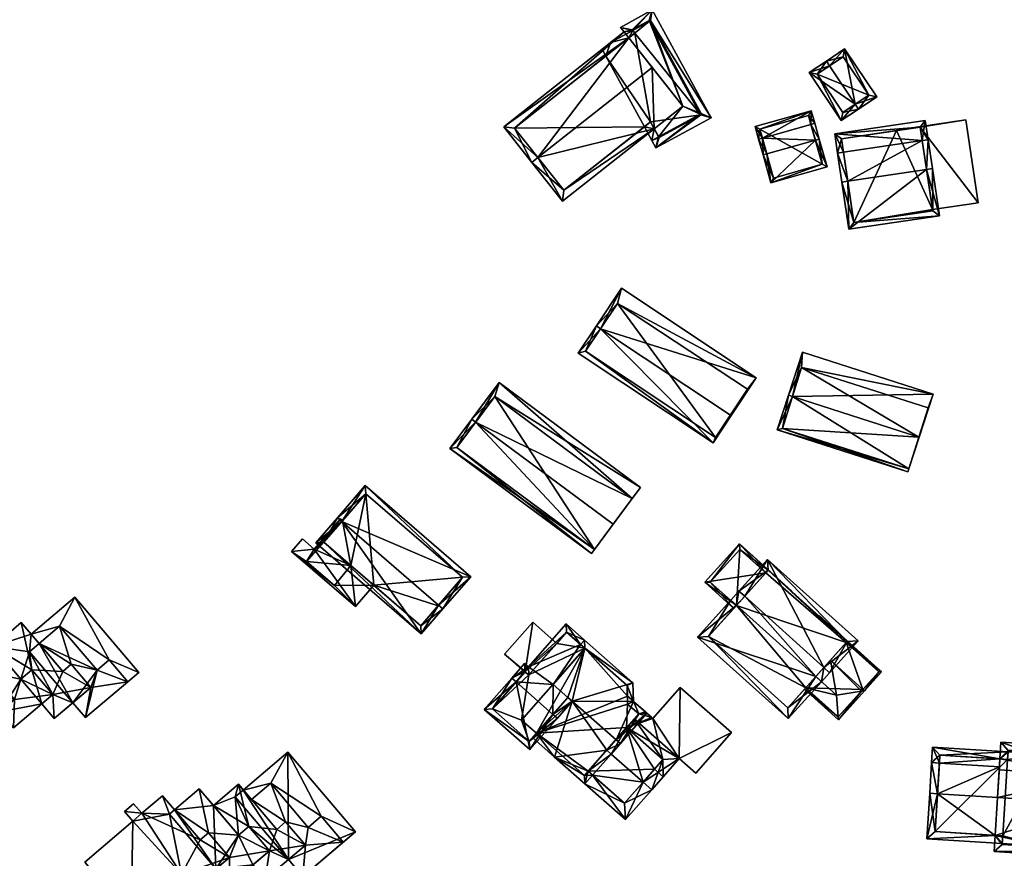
# Model space of a CAD drawing. Header units: inches. Extents: x 2685601 to 2690022, y 1235992 to 1239010.
# Tile 13 of 256: x 2685860 to 2685987, y 1236477 to 1236585. Entities that reach past the tile are written whole.
import ezdxf

# ---------------------------------------------------------------- set-up
doc = ezdxf.new("R2010")
doc.units = ezdxf.units.IN
doc.header["$MEASUREMENT"] = 0
doc.layers.add('Gebaeude Einzelhaus', color=10, linetype='Continuous')

msp = doc.modelspace()

# ---------------------------------------------------------------- meshes
at = {"layer": 'Gebaeude Einzelhaus'}
mesh = msp.add_polyface(dxfattribs=at)
corners = [(2685941.753, 1236571.155, 480.671), (2685941.443, 1236569.638, 480.671), (2685942.32, 1236570.117, 480.671), (2685940.471, 1236571.417, 480.671), (2685941.266, 1236572.045, 480.672), (2685945.443, 1236574.07, 480.672), (2685947.707, 1236573.06, 480.671), (2685936.08, 1236582.313, 480.672), (2685935.476, 1236580.561, 480.672), (2685938.456, 1236582.914, 480.672), (2685934.99, 1236581.451, 480.672), (2685941.143, 1236585.078, 480.672), (2685938.962, 1236583.887, 480.672), (2685947.831, 1236573.128, 480.671), (2685941.265, 1236585.145, 480.672), (2685941.971, 1236568.67, 480.229), (2685949.114, 1236572.573, 480.229), (2685941.491, 1236586.525, 480.229), (2685937.379, 1236584.278, 480.229), (2685937.836, 1236583.699, 480.522), (2685939.241, 1236583.534, 480.672), (2685942.369, 1236570.028, 480.63), (2685947.756, 1236572.97, 480.631), (2685941.094, 1236585.168, 480.631), (2685938.898, 1236583.969, 480.631), (2685926.698, 1236567.423, 488.524), (2685929.883, 1236561.778, 483.547), (2685941.753, 1236571.155, 483.547), (2685925.913, 1236566.803, 488.524), (2685941.473, 1236579.095, 488.524), (2685945.443, 1236574.07, 483.547), (2685938.456, 1236582.914, 484.396), (2685937.836, 1236583.699, 483.547), (2685922.275, 1236571.408, 483.547), (2685923.68, 1236571.243, 484.395), (2685930.048, 1236563.183, 484.324), (2685941.266, 1236572.045, 484.324), (2685940.471, 1236571.417, 474.387), (2685941.266, 1236572.045, 474.387), (2685942.369, 1236570.028, 474.387), (2685947.756, 1236572.97, 474.387), (2685941.094, 1236585.168, 474.387), (2685938.898, 1236583.969, 474.387), (2685939.241, 1236583.534, 474.387), (2685935.476, 1236580.561, 474.387), (2685923.68, 1236571.243, 474.387), (2685930.048, 1236563.183, 474.387)]
mesh.append_faces([[corners[k] for k in face] for face in [(28, 35, 26), (26, 35, 27), (27, 35, 36), (28, 25, 35), (31, 34, 32), (32, 34, 33), (33, 34, 28), (28, 34, 25), (31, 25, 29), (31, 33, 25), (25, 33, 28), (31, 32, 33), (25, 27, 29), (29, 27, 30), (28, 26, 25), (25, 26, 27), (11, 13, 6), (11, 14, 13), (19, 12, 7), (17, 24, 18), (18, 24, 19), (19, 24, 12), (17, 23, 24), (17, 14, 23), (23, 14, 11), (16, 14, 17), (16, 13, 14), (15, 22, 16), (16, 22, 13), (13, 22, 6), (1, 21, 15), (15, 21, 22), (1, 2, 21), (3, 0, 1), (1, 0, 2), (3, 4, 0), (9, 12, 20), (10, 7, 8), (8, 7, 9), (9, 7, 12), (12, 19, 7), (12, 18, 19), (14, 17, 11), (11, 17, 12), (12, 17, 18), (16, 14, 13), (16, 17, 14), (6, 16, 13), (1, 15, 2), (2, 15, 6), (6, 15, 16), (11, 5, 14), (14, 5, 13), (13, 5, 6), (7, 9, 12), (12, 9, 11), (11, 9, 5), (10, 8, 7), (7, 8, 9), (2, 6, 5), (2, 5, 0), (3, 0, 4), (3, 1, 0), (0, 1, 2)]], dxfattribs={"color": 13})
mesh.append_faces([[corners[k] for k in face] for face in [(44, 37, 45), (45, 37, 46), (31, 30, 9), (9, 30, 5), (31, 29, 30), (30, 27, 5), (5, 27, 0), (36, 4, 27), (27, 4, 0), (35, 3, 36), (36, 3, 4), (35, 46, 3), (3, 46, 37), (35, 45, 46), (25, 34, 35), (35, 34, 45), (31, 8, 34), (34, 8, 45), (45, 8, 44), (31, 9, 8), (38, 40, 39), (38, 43, 40), (40, 43, 41), (41, 43, 42), (38, 44, 43), (38, 37, 44), (9, 44, 8), (9, 43, 44), (9, 20, 43), (12, 24, 20), (20, 24, 43), (43, 24, 42), (24, 23, 42), (42, 23, 41), (11, 41, 23), (6, 40, 11), (11, 40, 41), (6, 22, 40), (22, 21, 40), (40, 21, 39), (0, 21, 2), (0, 39, 21), (0, 38, 39), (0, 4, 38), (3, 38, 4), (3, 37, 38)]], dxfattribs={"color": 41})
mesh = msp.add_polyface(dxfattribs=at)
corners = [(2685967.765, 1236574.325, 482.662), (2685968.183, 1236573.701, 482.662), (2685970.553, 1236575.289, 480.671), (2685966.389, 1236581.509, 480.672), (2685964.435, 1236579.298, 482.662), (2685964.018, 1236579.921, 482.662), (2685961.791, 1236578.43, 480.672), (2685965.955, 1236572.21, 480.671), (2685966.183, 1236580.469, 481.194), (2685969.513, 1236575.495, 481.194), (2685962.831, 1236578.224, 481.228), (2685966.161, 1236573.25, 481.228), (2685966.161, 1236573.25, 474.813), (2685969.513, 1236575.495, 474.813), (2685966.183, 1236580.469, 474.813), (2685962.831, 1236578.224, 474.813)]
mesh.append_faces([[corners[k] for k in face] for face in [(1, 11, 0), (0, 9, 1), (1, 9, 2), (10, 11, 7), (7, 11, 1), (6, 10, 7), (4, 10, 5), (8, 4, 5), (5, 10, 6), (9, 8, 3), (2, 9, 3), (3, 8, 5), (0, 7, 1), (5, 6, 4), (4, 6, 0), (0, 6, 7), (0, 3, 4), (4, 3, 5), (0, 2, 3), (0, 1, 2)]], dxfattribs={"color": 13})
mesh.append_faces([[corners[k] for k in face] for face in [(13, 15, 14), (13, 12, 15), (11, 10, 12), (12, 10, 15), (4, 8, 10), (10, 8, 15), (15, 8, 14), (8, 9, 14), (14, 9, 13), (9, 12, 13), (9, 11, 12), (9, 0, 11)]], dxfattribs={"color": 41})
mesh = msp.add_polyface(dxfattribs=at)
corners = [(2685962.605, 1236569.689, 484.099), (2685956.855, 1236564.158, 480.892), (2685964.108, 1236566.203, 480.892), (2685956.315, 1236567.917, 484.099), (2685955.834, 1236567.781, 484.099), (2685963.086, 1236569.825, 484.099), (2685962.513, 1236571.86, 481.444), (2685962.032, 1236571.724, 481.444), (2685955.742, 1236569.952, 481.444), (2685955.26, 1236569.816, 481.444), (2685962.059, 1236573.469, 480.892), (2685954.806, 1236571.425, 480.892), (2685963.49, 1236566.548, 481.318), (2685961.714, 1236572.853, 481.057), (2685955.424, 1236571.079, 481.057), (2685957.2, 1236564.775, 481.318), (2685963.49, 1236566.548, 474.855), (2685961.714, 1236572.853, 474.855), (2685955.424, 1236571.079, 474.855), (2685957.2, 1236564.775, 474.855)]
mesh.append_faces([[corners[k] for k in face] for face in [(1, 15, 12), (3, 15, 4), (8, 3, 4), (4, 15, 1), (14, 8, 9), (9, 8, 4), (11, 14, 9), (13, 14, 10), (10, 14, 11), (7, 13, 6), (6, 13, 10), (0, 7, 5), (12, 0, 5), (5, 7, 6), (1, 12, 2), (2, 12, 5), (8, 11, 9), (6, 10, 7), (7, 10, 8), (8, 10, 11), (3, 9, 4), (0, 8, 3), (3, 8, 9), (5, 7, 0), (0, 7, 8), (5, 6, 7), (0, 2, 5), (4, 1, 3), (3, 1, 0), (0, 1, 2)]], dxfattribs={"color": 13})
mesh.append_faces([[corners[k] for k in face] for face in [(16, 19, 18), (16, 18, 17), (12, 19, 16), (15, 19, 12), (3, 19, 15), (18, 19, 8), (8, 19, 3), (14, 18, 8), (17, 18, 13), (13, 18, 14), (16, 17, 7), (7, 17, 13), (0, 16, 7), (12, 16, 0)]], dxfattribs={"color": 41})
mesh = msp.add_polyface(dxfattribs=at)
corners = [(2685976.991, 1236565.88, 489.74), (2685978.643, 1236559.901, 484.984), (2685977.734, 1236565.991, 489.74), (2685966.95, 1236558.156, 484.984), (2685966.783, 1236564.356, 489.74), (2685966.04, 1236564.245, 489.74), (2685965.481, 1236567.993, 485.869), (2685976.431, 1236569.627, 485.869), (2685966.223, 1236568.104, 485.869), (2685977.174, 1236569.738, 485.869), (2685976.803, 1236572.223, 484.984), (2685965.11, 1236570.478, 484.984), (2685967.581, 1236559.009, 485.564), (2685977.79, 1236560.533, 485.564), (2685976.171, 1236571.37, 485.248), (2685965.963, 1236569.846, 485.249), (2685977.766, 1236560.693, 480.671), (2685976.171, 1236571.37, 480.671), (2685977.79, 1236560.533, 474.824), (2685977.766, 1236560.693, 474.824), (2685973.09, 1236570.91, 480.671), (2685965.963, 1236569.846, 474.824), (2685973.09, 1236570.91, 474.824), (2685967.581, 1236559.009, 474.824), (2685976.171, 1236571.37, 474.824)]
mesh.append_faces([[corners[k] for k in face] for face in [(8, 4, 6), (15, 8, 6), (14, 15, 11), (11, 15, 6), (10, 14, 11), (7, 14, 9), (0, 7, 9), (9, 14, 10), (13, 0, 2), (2, 0, 9), (1, 12, 13), (1, 13, 2), (3, 12, 1), (4, 12, 5), (6, 4, 5), (5, 12, 3), (7, 11, 8), (8, 11, 6), (9, 10, 7), (7, 10, 11), (7, 0, 9), (9, 0, 2), (6, 4, 8), (8, 4, 7), (7, 4, 0), (6, 5, 4), (3, 4, 5), (3, 0, 4), (3, 1, 0), (0, 1, 2)]], dxfattribs={"color": 13})
mesh.append_faces([[corners[k] for k in face] for face in [(19, 22, 24), (18, 23, 19), (19, 23, 22), (22, 23, 21), (13, 12, 18), (18, 12, 23), (8, 12, 4), (8, 23, 12), (8, 21, 23), (8, 15, 21), (21, 20, 22), (20, 14, 17), (21, 15, 20), (20, 15, 14), (16, 18, 19), (16, 13, 18), (14, 7, 17), (17, 7, 16), (16, 7, 13), (13, 7, 0)]], dxfattribs={"color": 41})
mesh = msp.add_polyface(dxfattribs=at)
corners = [(2685976.171, 1236571.37, 480.671), (2685983.681, 1236561.576, 480.671), (2685982.076, 1236572.323, 480.671), (2685977.766, 1236560.693, 480.671), (2685973.08, 1236570.979, 480.671), (2685973.09, 1236570.91, 480.671), (2685973.08, 1236570.979, 474.824), (2685982.076, 1236572.323, 474.824), (2685973.09, 1236570.91, 474.824), (2685983.681, 1236561.576, 474.824), (2685977.766, 1236560.693, 474.824), (2685976.171, 1236571.37, 474.824)]
mesh.append_faces([[corners[k] for k in face] for face in [(0, 4, 5), (0, 2, 4), (3, 1, 0), (0, 1, 2)]], dxfattribs={"color": 13})
mesh.append_faces([[corners[k] for k in face] for face in [(7, 11, 6), (6, 11, 8), (7, 9, 11), (11, 9, 10), (2, 1, 7), (7, 1, 9), (10, 9, 3), (3, 9, 1), (6, 8, 4), (4, 8, 5), (4, 2, 6), (6, 2, 7)]], dxfattribs={"color": 41})
mesh = msp.add_polyface(dxfattribs=at)
corners = [(2685934.806, 1236545.272, 490.45), (2685931.906, 1236542.093, 487.907), (2685949.358, 1236530.49, 487.907), (2685934.261, 1236545.634, 490.45), (2685951.607, 1236534.102, 490.45), (2685951.711, 1236534.033, 490.45), (2685954.948, 1236538.899, 487.574), (2685937.496, 1236550.5, 487.574), (2685932.85, 1236542.35, 488.348), (2685937, 1236548.55, 488.509), (2685949.684, 1236531.193, 488.365), (2685953.806, 1236537.428, 488.488), (2685949.684, 1236531.193, 476.151), (2685932.85, 1236542.35, 476.151), (2685953.806, 1236537.428, 476.151), (2685937, 1236548.55, 476.151)]
mesh.append_faces([[corners[k] for k in face] for face in [(11, 9, 6), (6, 9, 7), (4, 11, 5), (10, 4, 5), (5, 11, 6), (8, 10, 2), (2, 10, 5), (1, 8, 2), (9, 0, 3), (3, 0, 8), (7, 9, 3), (3, 8, 1), (0, 7, 3), (5, 6, 4), (4, 6, 0), (0, 6, 7), (0, 2, 4), (4, 2, 5), (3, 1, 0), (0, 1, 2)]], dxfattribs={"color": 13})
mesh.append_faces([[corners[k] for k in face] for face in [(12, 15, 14), (13, 15, 12), (9, 15, 0), (8, 15, 13), (0, 15, 8), (14, 15, 11), (11, 15, 9), (4, 14, 11), (12, 14, 10), (10, 14, 4), (13, 12, 8), (8, 12, 10)]], dxfattribs={"color": 41})
mesh = msp.add_polyface(dxfattribs=at)
corners = [(2685974.71, 1236527.147, 488.416), (2685976.024, 1236531.224, 491.225), (2685975.992, 1236531.234, 491.225), (2685959.639, 1236536.507, 491.225), (2685957.674, 1236532.176, 488.128), (2685959.124, 1236536.673, 491.225), (2685974.575, 1236526.728, 488.127), (2685977.823, 1236536.801, 488.238), (2685960.921, 1236542.25, 488.238), (2685958.35, 1236532.35, 488.373), (2685977.2, 1236535.05, 489.184), (2685960.8, 1236540.25, 489.227), (2685960.8, 1236540.25, 476.276), (2685958.35, 1236532.35, 476.276), (2685974.71, 1236527.147, 476.276), (2685975.992, 1236531.234, 476.276), (2685977.2, 1236535.05, 476.276)]
mesh.append_faces([[corners[k] for k in face] for face in [(3, 9, 5), (11, 3, 5), (5, 9, 4), (8, 11, 5), (7, 10, 11), (7, 11, 8), (2, 10, 1), (1, 10, 7), (0, 2, 1), (4, 9, 6), (6, 9, 0), (3, 8, 5), (1, 7, 2), (2, 7, 3), (3, 7, 8), (0, 4, 6), (0, 3, 4), (4, 3, 5), (0, 2, 3), (0, 1, 2)]], dxfattribs={"color": 13})
mesh.append_faces([[corners[k] for k in face] for face in [(13, 15, 14), (12, 16, 15), (12, 15, 13), (10, 16, 12), (10, 12, 11), (15, 16, 10), (2, 15, 10), (14, 15, 0), (0, 15, 2), (13, 14, 9), (9, 14, 0), (12, 13, 9), (3, 12, 9), (11, 12, 3)]], dxfattribs={"color": 41})
mesh = msp.add_polyface(dxfattribs=at)
corners = [(2685918.636, 1236533.181, 493.216), (2685921.66, 1236538.314, 490.228), (2685918.131, 1236533.556, 493.216), (2685938.913, 1236523.29, 491.13), (2685939.978, 1236524.726, 490.228), (2685936.449, 1236519.969, 493.216), (2685934.016, 1236516.688, 490.633), (2685915.315, 1236529.761, 490.228), (2685933.634, 1236516.174, 490.228), (2685921.1, 1236536.5, 491.131), (2685916.2, 1236529.9, 490.632), (2685921.1, 1236536.5, 480.219), (2685916.2, 1236529.9, 480.219), (2685934.016, 1236516.688, 480.219), (2685938.913, 1236523.29, 480.219)]
mesh.append_faces([[corners[k] for k in face] for face in [(8, 10, 6), (7, 10, 8), (0, 10, 2), (9, 0, 2), (2, 10, 7), (1, 9, 2), (3, 9, 4), (4, 9, 1), (0, 6, 5), (2, 7, 0), (0, 7, 6), (6, 7, 8), (3, 0, 5), (4, 1, 3), (3, 1, 0), (0, 1, 2)]], dxfattribs={"color": 13})
mesh.append_faces([[corners[k] for k in face] for face in [(12, 11, 13), (13, 11, 14), (9, 3, 11), (11, 3, 14), (5, 6, 3), (3, 6, 14), (14, 6, 13), (6, 10, 13), (13, 10, 12), (10, 11, 12), (0, 9, 10), (10, 9, 11)]], dxfattribs={"color": 41})
mesh = msp.add_polyface(dxfattribs=at)
corners = [(2685901.318, 1236520.309, 495.87), (2685918.003, 1236513.169, 493.105), (2685904.348, 1236524.964, 493.105), (2685913.84, 1236509.494, 495.87), (2685914.406, 1236509.005, 495.87), (2685900.75, 1236520.8, 495.87), (2685897.946, 1236517.554, 492.995), (2685911.601, 1236505.758, 492.995), (2685916.945, 1236513.092, 493.482), (2685904.425, 1236523.906, 493.482), (2685899.004, 1236517.631, 493.498), (2685911.524, 1236506.816, 493.498), (2685913.769, 1236509.411, 482.478), (2685911.524, 1236506.816, 482.478), (2685916.945, 1236513.092, 482.478), (2685904.425, 1236523.906, 482.478), (2685901.414, 1236520.421, 489.786), (2685901.414, 1236520.421, 482.478), (2685899.004, 1236517.631, 489.786), (2685902.473, 1236514.634, 489.786), (2685905.455, 1236512.058, 482.478), (2685902.473, 1236514.634, 482.478), (2685899.004, 1236517.631, 482.478)]
mesh.append_faces([[corners[k] for k in face] for face in [(7, 11, 4), (4, 11, 3), (5, 10, 6), (6, 10, 7), (7, 10, 11), (5, 0, 10), (2, 9, 5), (5, 9, 0), (4, 8, 1), (1, 8, 2), (2, 8, 9), (4, 3, 8), (0, 7, 3), (3, 7, 4), (5, 6, 0), (0, 6, 7), (0, 2, 5), (4, 1, 3), (3, 1, 0), (0, 1, 2)]], dxfattribs={"color": 13})
mesh.append_faces([[corners[k] for k in face] for face in [(15, 21, 17), (17, 21, 22), (12, 20, 14), (14, 20, 15), (15, 20, 21), (12, 13, 20), (11, 20, 13), (10, 19, 11), (11, 19, 20), (20, 19, 21), (10, 18, 19), (10, 16, 18), (16, 15, 17), (16, 9, 15), (10, 0, 16), (16, 0, 9), (9, 8, 15), (15, 8, 14), (8, 12, 14), (3, 11, 8), (8, 11, 12), (12, 11, 13)]], dxfattribs={"color": 41})
mesh = msp.add_polyface(dxfattribs=at)
corners = [(2685894.816, 1236516.425, 489.786), (2685897.749, 1236516.737, 489.786), (2685896.225, 1236518.055, 489.786), (2685903.069, 1236509.296, 489.786), (2685902.473, 1236514.634, 489.786), (2685899.004, 1236517.631, 489.786), (2685901.138, 1236520.659, 489.786), (2685905.455, 1236512.058, 489.786), (2685901.405, 1236520.429, 489.786), (2685901.414, 1236520.421, 489.786), (2685896.76, 1236515.131, 489.786), (2685900.365, 1236512.046, 489.786), (2685896.76, 1236515.131, 482.478), (2685901.405, 1236520.429, 482.478), (2685900.365, 1236512.046, 482.478), (2685902.473, 1236514.634, 482.478), (2685901.414, 1236520.421, 482.478), (2685899.004, 1236517.631, 482.478)]
mesh.append_faces([[corners[k] for k in face] for face in [(11, 4, 7), (3, 11, 7), (10, 11, 0), (0, 11, 3), (8, 10, 1), (1, 10, 0), (1, 0, 2), (6, 8, 1), (6, 5, 8), (8, 5, 9), (4, 3, 7), (6, 1, 5), (5, 1, 4), (4, 1, 3), (3, 1, 0), (0, 1, 2)]], dxfattribs={"color": 13})
mesh.append_faces([[corners[k] for k in face] for face in [(12, 15, 14), (13, 17, 12), (12, 17, 15), (13, 16, 17), (13, 9, 16), (13, 8, 9), (14, 15, 11), (11, 15, 4), (11, 10, 14), (14, 10, 12), (10, 8, 12), (12, 8, 13)]], dxfattribs={"color": 41})
mesh = msp.add_polyface(dxfattribs=at)
corners = [(2685956.483, 1236514.004, 487.294), (2685959.531, 1236511.338, 487.933), (2685952.778, 1236517.418, 486.497), (2685959.492, 1236511.295, 487.933), (2685956.187, 1236513.675, 487.294), (2685948.3, 1236512.445, 486.497), (2685952.378, 1236509.445, 487.294), (2685952.044, 1236509.074, 487.294), (2685949.006, 1236512.483, 486.576), (2685952.815, 1236516.711, 486.576), (2685956.187, 1236513.675, 479.029), (2685952.815, 1236516.711, 479.029), (2685949.006, 1236512.483, 479.029), (2685952.378, 1236509.445, 479.029)]
mesh.append_faces([[corners[k] for k in face] for face in [(9, 0, 4), (0, 1, 3), (9, 2, 0), (0, 2, 1), (9, 8, 2), (2, 8, 5), (5, 8, 7), (7, 8, 6), (4, 5, 6), (6, 5, 7), (0, 2, 4), (4, 2, 5), (3, 1, 0), (0, 1, 2)]], dxfattribs={"color": 13})
mesh.append_faces([[corners[k] for k in face] for face in [(10, 13, 11), (11, 13, 12), (12, 13, 8), (8, 13, 6), (8, 9, 12), (12, 9, 11), (11, 9, 10), (10, 9, 4)]], dxfattribs={"color": 41})
mesh = msp.add_polyface(dxfattribs=at)
corners = [(2685962.651, 1236500.249, 495.123), (2685947.359, 1236505.365, 488.597), (2685959.093, 1236494.801, 488.597), (2685952.405, 1236509.474, 495.123), (2685951.661, 1236510.144, 495.123), (2685963.394, 1236499.58, 495.122), (2685952.711, 1236511.31, 492.468), (2685953.455, 1236510.641, 492.468), (2685963.702, 1236501.415, 492.468), (2685964.445, 1236500.746, 492.468), (2685968.143, 1236504.853, 488.597), (2685956.409, 1236515.416, 488.597), (2685948.771, 1236505.439, 489.612), (2685959.019, 1236496.214, 489.613), (2685966.73, 1236504.779, 489.298), (2685956.483, 1236514.004, 489.297), (2685956.483, 1236514.004, 487.294), (2685966.73, 1236504.779, 486.996), (2685956.483, 1236514.004, 479.029), (2685966.73, 1236504.779, 479.029), (2685952.378, 1236509.445, 487.294), (2685948.771, 1236505.439, 479.029), (2685956.187, 1236513.675, 487.294), (2685956.187, 1236513.675, 479.029), (2685952.378, 1236509.445, 479.029), (2685959.019, 1236496.214, 479.029), (2685964.552, 1236502.36, 490.256), (2685966.601, 1236504.636, 487.189), (2685962.651, 1236500.248, 492.58), (2685961.353, 1236498.806, 490.619), (2685961.353, 1236498.806, 479.029), (2685966.601, 1236504.636, 479.029)]
mesh.append_faces([[corners[k] for k in face] for face in [(7, 3, 6), (15, 7, 6), (14, 15, 11), (11, 15, 6), (10, 14, 11), (9, 8, 14), (9, 14, 10), (0, 8, 5), (13, 0, 5), (5, 8, 9), (12, 13, 2), (2, 13, 5), (1, 12, 2), (3, 12, 4), (6, 3, 4), (4, 12, 1), (8, 11, 7), (7, 11, 6), (9, 10, 8), (8, 10, 11), (8, 5, 9), (7, 0, 8), (8, 0, 5), (6, 3, 7), (7, 3, 0), (6, 4, 3), (0, 2, 5), (4, 1, 3), (3, 1, 0), (0, 1, 2)]], dxfattribs={"color": 13})
mesh.append_faces([[corners[k] for k in face] for face in [(24, 30, 21), (21, 30, 25), (18, 31, 23), (23, 31, 24), (24, 31, 30), (18, 19, 31), (17, 31, 19), (17, 27, 31), (29, 13, 30), (30, 13, 25), (28, 0, 29), (29, 0, 13), (26, 8, 28), (28, 8, 0), (17, 14, 27), (27, 14, 26), (26, 14, 8), (13, 12, 25), (25, 12, 21), (21, 20, 24), (22, 16, 23), (23, 16, 18), (20, 15, 22), (22, 15, 16), (20, 7, 15), (21, 12, 20), (20, 12, 7), (7, 12, 3), (16, 17, 18), (18, 17, 19), (15, 14, 16), (16, 14, 17)]], dxfattribs={"color": 41})
mesh = msp.add_polyface(dxfattribs=at)
corners = [(2685869.654, 1236501.074, 495.761), (2685873.635, 1236499.581, 495.76), (2685871.229, 1236502.413, 495.761), (2685868.855, 1236498.849, 495.76), (2685868.163, 1236494.929, 495.76), (2685866.318, 1236501.834, 495.761), (2685864.805, 1236506.778, 495.761), (2685862.161, 1236504.531, 495.761), (2685865.235, 1236500.914, 495.761), (2685866.519, 1236496.863, 495.76), (2685864.805, 1236506.778, 493.107), (2685866.75, 1236510.516, 493.107), (2685861.132, 1236505.741, 493.107), (2685871.229, 1236502.413, 493.107), (2685875.034, 1236500.771, 493.107), (2685862.161, 1236504.531, 493.107), (2685869.654, 1236501.074, 493.107), (2685873.635, 1236499.581, 493.107), (2685856.109, 1236500.645, 501.236), (2685859.799, 1236499.894, 501.236), (2685854.978, 1236505.565, 501.236), (2685858.976, 1236497.273, 501.236), (2685863.909, 1236497.936, 501.236), (2685861.219, 1236501.1, 501.236), (2685852.138, 1236503.151, 501.236), (2685855.041, 1236499.736, 501.236), (2685858.84, 1236493.628, 501.236), (2685857.099, 1236495.677, 501.236), (2685863.909, 1236497.936, 498.249), (2685864.114, 1236494.819, 498.249), (2685868.855, 1236498.849, 498.249), (2685862.489, 1236496.73, 498.249), (2685865.235, 1236500.914, 498.249), (2685866.318, 1236501.834, 498.249), (2685861.219, 1236501.1, 498.249), (2685859.843, 1236507.258, 498.249), (2685856.184, 1236504.148, 498.249), (2685859.8, 1236499.895, 498.249), (2685855.041, 1236499.736, 503.559), (2685850.5, 1236505.078, 503.559), (2685847.695, 1236502.671, 503.559), (2685846.611, 1236501.794, 503.559), (2685846.543, 1236504.028, 503.559), (2685853.051, 1236494.986, 503.559), (2685845.48, 1236503.125, 503.559), (2685846.508, 1236489.424, 503.559), (2685840.448, 1236496.554, 503.559), (2685858.976, 1236497.273, 503.559), (2685854.409, 1236493.39, 503.559), (2685856.109, 1236500.645, 503.559), (2685868.163, 1236494.929, 486.903), (2685866.519, 1236496.863, 486.903), (2685873.635, 1236499.581, 486.903), (2685869.654, 1236501.074, 486.904), (2685871.229, 1236502.413, 486.904), (2685862.16, 1236504.53, 486.904), (2685860.906, 1236503.464, 486.904), (2685864.805, 1236506.778, 486.904), (2685875.034, 1236500.771, 486.904), (2685866.75, 1236510.516, 486.904), (2685861.132, 1236505.741, 486.905), (2685852.138, 1236503.151, 486.904), (2685854.978, 1236505.565, 486.904), (2685857.099, 1236495.677, 486.903), (2685858.84, 1236493.628, 486.903), (2685862.489, 1236496.73, 486.903), (2685856.183, 1236504.147, 498.249), (2685856.184, 1236504.148, 486.904), (2685851.329, 1236502.464, 486.904), (2685859.799, 1236499.894, 486.904), (2685861.219, 1236501.1, 486.904), (2685863.909, 1236497.936, 486.903), (2685859.843, 1236507.258, 486.904), (2685864.114, 1236494.819, 486.903), (2685859.8, 1236499.895, 486.904), (2685850.5, 1236505.078, 486.904), (2685847.695, 1236502.671, 486.904), (2685846.543, 1236504.028, 486.904), (2685845.48, 1236503.125, 486.904), (2685846.611, 1236501.794, 486.904), (2685840.448, 1236496.554, 486.903), (2685846.508, 1236489.424, 486.903), (2685853.051, 1236494.986, 486.903), (2685854.409, 1236493.39, 486.903)]
mesh.append_faces([[corners[k] for k in face] for face in [(38, 47, 49), (38, 43, 47), (47, 43, 48), (43, 41, 45), (45, 41, 46), (41, 42, 44), (38, 40, 43), (43, 40, 41), (41, 40, 42), (38, 39, 40), (34, 36, 37), (34, 35, 36), (28, 32, 34), (34, 32, 35), (28, 30, 32), (32, 30, 33), (31, 29, 28), (28, 29, 30), (22, 21, 26), (26, 21, 27), (18, 24, 25), (18, 20, 24), (23, 19, 22), (22, 19, 21), (21, 19, 18), (18, 19, 20), (14, 13, 17), (13, 10, 16), (10, 12, 15), (14, 11, 13), (13, 11, 10), (10, 11, 12), (4, 3, 9), (5, 7, 8), (5, 6, 7), (3, 0, 5), (5, 0, 6), (4, 1, 3), (3, 1, 0), (0, 1, 2)]], dxfattribs={"color": 13})
mesh.append_faces([[corners[k] for k in face] for face in [(82, 63, 83), (82, 68, 63), (68, 75, 61), (68, 76, 75), (82, 79, 68), (68, 79, 76), (76, 79, 77), (77, 79, 78), (82, 81, 79), (79, 81, 80), (18, 25, 49), (49, 25, 38), (21, 18, 47), (47, 18, 49), (47, 27, 21), (27, 83, 63), (47, 48, 27), (27, 48, 83), (48, 43, 83), (83, 43, 82), (43, 45, 82), (82, 45, 81), (45, 46, 81), (81, 46, 80), (46, 41, 80), (80, 41, 79), (41, 44, 79), (79, 44, 78), (44, 42, 78), (78, 42, 77), (42, 40, 77), (77, 40, 76), (40, 39, 76), (76, 39, 75), (39, 24, 75), (75, 24, 61), (39, 38, 24), (24, 38, 25), (71, 73, 65), (71, 51, 73), (67, 56, 74), (74, 56, 70), (70, 56, 71), (71, 56, 51), (67, 60, 56), (56, 60, 55), (67, 72, 60), (5, 8, 33), (33, 8, 32), (33, 30, 5), (5, 30, 3), (30, 9, 3), (9, 73, 51), (30, 29, 9), (9, 29, 73), (31, 73, 29), (31, 65, 73), (36, 35, 67), (67, 35, 72), (12, 7, 15), (7, 32, 8), (12, 35, 7), (7, 35, 32), (12, 72, 35), (12, 60, 72), (65, 70, 71), (65, 69, 70), (67, 61, 62), (65, 63, 69), (69, 63, 67), (67, 63, 61), (61, 63, 68), (65, 64, 63), (37, 66, 19), (19, 66, 20), (20, 66, 62), (62, 66, 67), (37, 23, 34), (37, 19, 23), (28, 34, 22), (22, 34, 23), (22, 31, 28), (31, 64, 65), (22, 26, 31), (31, 26, 64), (64, 26, 63), (63, 26, 27), (24, 20, 61), (61, 20, 62), (59, 57, 60), (60, 57, 55), (58, 54, 59), (59, 54, 57), (57, 54, 53), (58, 52, 54), (59, 60, 11), (11, 60, 12), (11, 14, 59), (59, 14, 58), (17, 58, 14), (17, 52, 58), (53, 55, 57), (53, 51, 55), (55, 51, 56), (53, 50, 51), (54, 52, 53), (53, 52, 50), (10, 15, 6), (6, 15, 7), (6, 0, 10), (10, 0, 16), (13, 16, 2), (2, 16, 0), (2, 1, 13), (13, 1, 17), (4, 17, 1), (4, 50, 17), (17, 50, 52), (4, 9, 50), (50, 9, 51)]], dxfattribs={"color": 41})
mesh = msp.add_polyface(dxfattribs=at)
corners = [(2685923.31, 1236500.049, 497.059), (2685925.464, 1236501.516, 495.622), (2685924.979, 1236501.944, 495.622), (2685923.873, 1236499.553, 497.059), (2685928.665, 1236499.238, 495.39), (2685932.219, 1236504.411, 491.845), (2685930.345, 1236507.06, 491.418), (2685928.646, 1236495.35, 497.059), (2685931.145, 1236497.055, 495.39), (2685929.208, 1236494.855, 497.059), (2685930.583, 1236497.55, 495.39), (2685932.783, 1236503.915, 491.845), (2685932.715, 1236504.974, 491.418), (2685919.741, 1236495.996, 493.741), (2685925.64, 1236490.803, 493.741), (2685920.8, 1236496.064, 494.202), (2685925.573, 1236491.861, 494.202), (2685930.413, 1236506.001, 491.845), (2685925.531, 1236500.458, 496.049), (2685925.049, 1236500.888, 496.047), (2685932.783, 1236503.914, 480.392), (2685930.413, 1236506.001, 480.392), (2685929.126, 1236504.54, 488.807), (2685929.126, 1236504.54, 480.392), (2685925.531, 1236500.458, 488.807), (2685925.049, 1236500.888, 488.679), (2685924.992, 1236500.823, 488.679), (2685920.8, 1236496.064, 480.392), (2685924.992, 1236500.823, 480.392), (2685925.573, 1236491.861, 480.392), (2685926.493, 1236492.905, 492.144), (2685926.493, 1236492.905, 480.392), (2685925.049, 1236500.888, 480.392), (2685925.531, 1236500.458, 480.392), (2685924.575, 1236494.594, 480.392)]
mesh.append_faces([[corners[k] for k in face] for face in [(1, 19, 2), (2, 19, 0), (0, 19, 3), (1, 18, 19), (6, 17, 1), (1, 17, 18), (6, 12, 17), (17, 12, 5), (8, 7, 10), (8, 9, 7), (13, 16, 14), (14, 16, 9), (9, 16, 7), (0, 15, 13), (13, 15, 16), (0, 3, 15), (3, 14, 7), (7, 14, 9), (0, 13, 3), (3, 13, 14), (6, 5, 12), (5, 4, 11), (4, 7, 10), (10, 7, 8), (8, 7, 9), (4, 3, 7), (6, 1, 5), (5, 1, 4), (4, 1, 3), (3, 1, 0), (0, 1, 2)]], dxfattribs={"color": 13})
mesh.append_faces([[corners[k] for k in face] for face in [(27, 34, 29), (29, 34, 31), (20, 23, 21), (28, 33, 27), (27, 33, 34), (34, 33, 20), (20, 33, 23), (28, 32, 33), (30, 29, 31), (30, 16, 29), (10, 7, 30), (30, 7, 16), (16, 15, 29), (29, 15, 27), (27, 26, 28), (26, 19, 25), (27, 15, 26), (26, 15, 19), (19, 15, 3), (24, 19, 18), (24, 25, 19), (18, 22, 24), (22, 21, 23), (18, 17, 22), (22, 17, 21), (5, 21, 17), (11, 20, 5), (5, 20, 21)]], dxfattribs={"color": 41})
mesh = msp.add_polyface(dxfattribs=at)
corners = [(2685925.049, 1236500.888, 488.679), (2685929.126, 1236504.54, 488.807), (2685926.019, 1236507.275, 487.988), (2685925.531, 1236500.458, 488.807), (2685922.37, 1236503.131, 487.988), (2685924.992, 1236500.823, 488.679), (2685929.126, 1236504.54, 480.392), (2685926.019, 1236507.275, 480.392), (2685922.37, 1236503.131, 480.392), (2685924.992, 1236500.823, 480.392), (2685925.531, 1236500.458, 480.392), (2685925.049, 1236500.888, 480.392)]
mesh.append_faces([[corners[k] for k in face] for face in [(0, 4, 5), (0, 2, 4), (3, 1, 0), (0, 1, 2)]], dxfattribs={"color": 13})
mesh.append_faces([[corners[k] for k in face] for face in [(6, 11, 7), (7, 11, 8), (8, 11, 9), (6, 10, 11), (8, 9, 4), (4, 9, 5), (4, 2, 8), (8, 2, 7), (7, 2, 6), (6, 2, 1)]], dxfattribs={"color": 41})
mesh = msp.add_polyface(dxfattribs=at)
corners = [(2685968.761, 1236498.569, 490.256), (2685968.948, 1236498.401, 490.256), (2685971.165, 1236500.863, 486.939), (2685966.73, 1236504.779, 486.996), (2685963.075, 1236508.146, 486.939), (2685966.601, 1236504.636, 487.189), (2685963.037, 1236508.104, 486.996), (2685964.552, 1236502.36, 490.256), (2685965.321, 1236497.844, 492.58), (2685968.556, 1236498.341, 490.507), (2685962.651, 1236500.248, 492.58), (2685961.353, 1236498.806, 490.619), (2685965.553, 1236495.025, 490.619), (2685961.186, 1236498.621, 490.367), (2685965.583, 1236494.663, 490.367), (2685970.811, 1236500.844, 487.19), (2685965.564, 1236495.015, 490.605), (2685965.564, 1236495.015, 479.029), (2685968.761, 1236498.569, 479.029), (2685970.811, 1236500.844, 479.029), (2685966.601, 1236504.636, 479.029), (2685961.353, 1236498.806, 479.029)]
mesh.append_faces([[corners[k] for k in face] for face in [(1, 9, 0), (14, 9, 1), (12, 16, 14), (14, 16, 9), (13, 12, 14), (13, 11, 12), (3, 15, 5), (15, 1, 0), (3, 2, 15), (15, 2, 1), (6, 4, 3), (3, 4, 2), (12, 9, 8), (12, 14, 9), (9, 14, 1), (12, 13, 14), (12, 11, 13), (12, 8, 11), (11, 8, 10), (7, 9, 0), (0, 9, 1), (10, 8, 7), (7, 8, 9), (0, 5, 7), (3, 4, 6), (0, 2, 5), (5, 2, 3), (3, 2, 4), (0, 1, 2)]], dxfattribs={"color": 13})
mesh.append_faces([[corners[k] for k in face] for face in [(18, 20, 19), (18, 21, 20), (18, 17, 21), (17, 16, 21), (21, 16, 11), (11, 16, 12), (19, 5, 15), (19, 20, 5), (15, 18, 19), (15, 17, 18), (15, 0, 17), (17, 0, 16), (16, 0, 9)]], dxfattribs={"color": 41})
mesh = msp.add_polyface(dxfattribs=at)
corners = [(2685931.145, 1236497.055, 495.39), (2685939.048, 1236497.031, 492.428), (2685938.996, 1236499.443, 491.418), (2685936.8, 1236492.076, 495.39), (2685940.806, 1236495.491, 492.425), (2685932.783, 1236503.915, 491.845), (2685932.715, 1236504.974, 491.418), (2685932.219, 1236504.411, 491.845), (2685930.583, 1236497.55, 495.39), (2685928.665, 1236499.238, 495.39), (2685937.363, 1236491.58, 495.39), (2685932.778, 1236486.373, 491.75), (2685933.769, 1236487.499, 492.537), (2685933.206, 1236487.995, 492.537), (2685928.845, 1236489.835, 491.75), (2685935.593, 1236490.705, 494.432), (2685936.156, 1236490.209, 494.432), (2685926.493, 1236492.905, 492.144), (2685925.997, 1236492.342, 491.75), (2685938.254, 1236499.098, 491.844), (2685939.748, 1236495.423, 492.852), (2685938.305, 1236496.685, 492.855), (2685932.71, 1236487.431, 492.143), (2685938.305, 1236496.685, 486.108), (2685939.748, 1236495.423, 486.108), (2685938.283, 1236497.728, 486.108), (2685938.254, 1236499.098, 480.392), (2685938.283, 1236497.728, 480.392), (2685932.783, 1236503.915, 480.392), (2685926.493, 1236492.905, 480.392), (2685932.71, 1236487.431, 480.392), (2685933.206, 1236487.995, 480.392), (2685938.174, 1236493.635, 492.255), (2685938.174, 1236493.635, 486.108), (2685938.305, 1236496.685, 480.392), (2685938.174, 1236493.635, 480.392), (2685939.748, 1236495.423, 480.392), (2685924.575, 1236494.594, 480.392)]
mesh.append_faces([[corners[k] for k in face] for face in [(12, 22, 13), (22, 14, 17), (17, 14, 18), (12, 11, 22), (22, 11, 14), (15, 10, 16), (15, 3, 10), (6, 5, 7), (20, 10, 3), (20, 4, 10), (19, 1, 21), (21, 1, 20), (20, 1, 4), (6, 2, 5), (5, 2, 19), (19, 2, 1), (14, 17, 18), (14, 0, 17), (17, 0, 8), (14, 15, 0), (0, 15, 3), (3, 15, 10), (10, 15, 16), (11, 13, 14), (14, 13, 15), (11, 12, 13), (4, 3, 10), (0, 5, 8), (8, 5, 9), (5, 6, 7), (0, 2, 5), (5, 2, 6), (4, 1, 3), (3, 1, 0), (0, 1, 2)]], dxfattribs={"color": 13})
mesh.append_faces([[corners[k] for k in face] for face in [(28, 29, 37), (29, 31, 30), (29, 35, 31), (29, 34, 35), (35, 34, 36), (28, 27, 29), (29, 27, 34), (28, 26, 27), (20, 32, 24), (24, 32, 33), (20, 3, 32), (32, 3, 15), (22, 31, 13), (22, 30, 31), (30, 22, 29), (29, 22, 17), (5, 19, 28), (28, 19, 26), (26, 25, 27), (26, 19, 25), (25, 19, 23), (23, 19, 21), (21, 20, 23), (23, 20, 24)]], dxfattribs={"color": 41})
mesh = msp.add_polyface(dxfattribs=at)
corners = [(2685951.743, 1236493.008, 486.108), (2685944.991, 1236489.631, 486.108), (2685947.12, 1236487.758, 486.108), (2685945.115, 1236498.844, 486.108), (2685941.566, 1236494.814, 486.108), (2685942.875, 1236489.496, 486.108), (2685942.91, 1236487.268, 486.108), (2685938.174, 1236493.635, 486.108), (2685941.415, 1236494.949, 486.108), (2685939.748, 1236495.423, 486.108), (2685941.385, 1236494.976, 486.108), (2685940.805, 1236495.49, 486.108), (2685940.693, 1236495.59, 486.108), (2685940.609, 1236495.664, 486.108), (2685939.048, 1236497.031, 486.108), (2685938.305, 1236496.685, 486.108), (2685939.048, 1236497.05, 486.108), (2685938.283, 1236497.728, 486.108), (2685941.785, 1236488.258, 486.108), (2685941.566, 1236494.814, 480.392), (2685945.115, 1236498.844, 480.392), (2685941.415, 1236494.949, 480.392), (2685941.385, 1236494.976, 480.392), (2685940.805, 1236495.49, 480.392), (2685940.693, 1236495.59, 480.392), (2685940.609, 1236495.664, 480.392), (2685939.048, 1236497.031, 480.392), (2685939.048, 1236497.05, 480.392), (2685938.283, 1236497.728, 480.392), (2685941.785, 1236488.258, 480.392), (2685942.91, 1236487.268, 480.392), (2685944.991, 1236489.631, 480.392), (2685947.12, 1236487.758, 480.392), (2685951.743, 1236493.008, 480.392), (2685942.875, 1236489.496, 480.392), (2685938.174, 1236493.635, 480.392), (2685939.748, 1236495.423, 480.392), (2685938.305, 1236496.685, 480.392)]
mesh.append_faces([[corners[k] for k in face] for face in [(6, 5, 18), (15, 16, 17), (9, 14, 15), (15, 14, 16), (9, 13, 14), (9, 12, 13), (9, 11, 12), (9, 10, 11), (7, 8, 9), (9, 8, 10), (5, 4, 7), (7, 4, 8), (6, 1, 5), (5, 1, 4), (4, 1, 3), (3, 1, 0), (0, 1, 2)]], dxfattribs={"color": 13})
mesh.append_faces([[corners[k] for k in face] for face in [(26, 37, 27), (27, 37, 28), (21, 36, 22), (22, 36, 23), (23, 36, 24), (24, 36, 25), (25, 36, 26), (26, 36, 37), (19, 35, 21), (21, 35, 36), (19, 34, 35), (34, 30, 29), (33, 31, 20), (20, 31, 19), (19, 31, 34), (34, 31, 30), (33, 32, 31), (3, 0, 20), (20, 0, 33), (0, 2, 33), (33, 2, 32), (2, 1, 32), (32, 1, 31), (1, 6, 31), (31, 6, 30), (30, 6, 29), (29, 6, 18), (17, 16, 28), (28, 16, 27), (16, 14, 27), (27, 14, 26), (14, 13, 26), (26, 13, 25), (13, 12, 25), (25, 12, 24), (12, 11, 24), (24, 11, 23), (11, 10, 23), (23, 10, 22), (10, 8, 22), (22, 8, 21), (8, 4, 21), (21, 4, 19), (4, 3, 19), (19, 3, 20)]], dxfattribs={"color": 41})
mesh = msp.add_polyface(dxfattribs=at)
corners = [(2685940.294, 1236486.565, 494.432), (2685938.041, 1236481.738, 491.75), (2685941.42, 1236485.574, 494.432), (2685933.769, 1236487.499, 492.537), (2685932.778, 1236486.373, 491.75), (2685936.156, 1236490.209, 494.432), (2685933.206, 1236487.995, 492.537), (2685935.593, 1236490.705, 494.432), (2685944.991, 1236489.631, 491.418), (2685938.174, 1236493.635, 492.255), (2685939.165, 1236494.761, 491.418), (2685937.908, 1236483.855, 492.537), (2685942.875, 1236489.496, 492.254), (2685941.785, 1236488.258, 486.108), (2685937.908, 1236483.855, 480.392), (2685941.785, 1236488.258, 480.392), (2685942.875, 1236489.496, 486.108), (2685938.174, 1236493.635, 486.108), (2685933.206, 1236487.995, 480.392), (2685938.174, 1236493.635, 480.392), (2685942.875, 1236489.496, 480.392)]
mesh.append_faces([[corners[k] for k in face] for face in [(2, 12, 8), (8, 12, 10), (10, 12, 9), (2, 0, 12), (2, 11, 0), (11, 4, 3), (2, 1, 11), (11, 1, 4), (0, 9, 5), (5, 9, 7), (0, 8, 9), (9, 8, 10), (0, 2, 8), (3, 5, 6), (6, 5, 7), (3, 0, 5), (4, 1, 3), (3, 1, 0), (0, 1, 2)]], dxfattribs={"color": 13})
mesh.append_faces([[corners[k] for k in face] for face in [(18, 15, 14), (18, 19, 15), (15, 19, 20), (14, 3, 18), (18, 3, 6), (14, 11, 3), (17, 12, 16), (17, 9, 12), (12, 13, 16), (13, 14, 15), (13, 11, 14), (12, 0, 13), (13, 0, 11)]], dxfattribs={"color": 41})
mesh = msp.add_polyface(dxfattribs=at)
corners = [(2685977.646, 1236489.121, 487.69), (2685977.398, 1236485.145, 493.221), (2685978.396, 1236485.083, 493.221), (2685986.405, 1236488.574, 487.69), (2685986.158, 1236484.599, 493.221), (2685978.645, 1236489.059, 487.69), (2685985.851, 1236479.688, 487.981), (2685977.029, 1236479.238, 486.916), (2685986.786, 1236478.628, 486.916), (2685986.849, 1236479.626, 487.981), (2685986.469, 1236489.587, 487.3), (2685987.529, 1236490.523, 486.916), (2685987.466, 1236489.525, 487.3), (2685977.771, 1236491.131, 486.916), (2685978.708, 1236490.071, 487.3), (2685978.089, 1236480.174, 487.982), (2685985.851, 1236479.688, 488.338), (2685985.72, 1236477.59, 486.252), (2685999.316, 1236476.743, 486.252), (2685998.755, 1236483.812, 493.221), (2685999.754, 1236483.75, 493.221), (2685999.976, 1236487.323, 488.575), (2685998.978, 1236487.385, 488.575), (2685986.38, 1236488.171, 488.575), (2686000.199, 1236490.891, 486.252), (2685986.603, 1236491.739, 486.252), (2685986.469, 1236489.587, 487.653), (2685998.38, 1236477.803, 487.244), (2685986.78, 1236478.526, 487.244), (2685999.139, 1236489.955, 486.902), (2685987.539, 1236490.679, 486.902), (2685987.466, 1236489.525, 487.653), (2685986.849, 1236479.626, 488.338), (2685987.529, 1236490.523, 479.099), (2685987.466, 1236489.525, 479.099), (2685978.708, 1236490.071, 479.099), (2685978.089, 1236480.174, 479.099), (2685986.849, 1236479.626, 479.099), (2685986.786, 1236478.628, 479.099), (2685992.688, 1236490.201, 479.099), (2685991.945, 1236478.306, 479.099), (2685986.78, 1236478.526, 479.099), (2685998.38, 1236477.803, 479.099), (2685999.139, 1236489.955, 479.099), (2685987.539, 1236490.679, 479.099)]
mesh.append_faces([[corners[k] for k in face] for face in [(32, 28, 16), (30, 31, 26), (25, 30, 26), (29, 30, 24), (24, 30, 25), (22, 29, 21), (19, 22, 21), (21, 29, 24), (27, 19, 20), (20, 19, 21), (18, 27, 20), (28, 27, 17), (16, 28, 17), (17, 27, 18), (22, 26, 23), (22, 25, 26), (21, 24, 22), (22, 24, 25), (20, 22, 19), (19, 22, 4), (4, 22, 23), (20, 21, 22), (16, 19, 4), (16, 18, 19), (19, 18, 20), (16, 17, 18), (7, 6, 8), (8, 6, 9), (1, 15, 7), (7, 15, 6), (1, 2, 15), (0, 2, 1), (0, 5, 2), (11, 14, 13), (13, 14, 0), (0, 14, 5), (11, 10, 14), (11, 12, 10), (5, 13, 0), (5, 10, 13), (13, 10, 11), (11, 10, 12), (5, 3, 10), (2, 6, 4), (6, 8, 9), (1, 7, 2), (2, 7, 6), (6, 7, 8), (0, 2, 5), (5, 2, 3), (3, 2, 4), (0, 1, 2)]], dxfattribs={"color": 13})
mesh.append_faces([[corners[k] for k in face] for face in [(42, 39, 43), (43, 39, 44), (44, 39, 33), (38, 40, 41), (41, 40, 42), (42, 40, 39), (31, 12, 26), (26, 12, 10), (30, 11, 31), (31, 11, 12), (30, 33, 11), (30, 44, 33), (30, 29, 44), (44, 29, 43), (22, 43, 29), (22, 42, 43), (19, 27, 22), (22, 27, 42), (27, 28, 42), (42, 28, 41), (28, 8, 41), (41, 8, 38), (32, 9, 28), (28, 9, 8), (16, 9, 32), (16, 6, 9), (23, 26, 3), (3, 26, 10), (4, 23, 3), (4, 6, 16), (39, 34, 33), (34, 36, 35), (38, 37, 40), (40, 37, 39), (39, 37, 34), (34, 37, 36), (9, 37, 8), (8, 37, 38), (6, 37, 9), (15, 36, 6), (6, 36, 37), (5, 15, 2), (5, 36, 15), (5, 35, 36), (5, 14, 35), (10, 35, 14), (10, 34, 35), (10, 12, 34), (11, 34, 12), (11, 33, 34)]], dxfattribs={"color": 41})
mesh = msp.add_polyface(dxfattribs=at)
corners = [(2685892.114, 1236486.439, 492.443), (2685894.338, 1236490.45, 492.443), (2685888.575, 1236485.551, 492.443), (2685898.661, 1236482.165, 492.443), (2685903.091, 1236480.154, 492.443), (2685889.622, 1236484.32, 492.443), (2685896.97, 1236480.728, 492.443), (2685901.511, 1236478.811, 492.443), (2685887.958, 1236479.731, 500.739), (2685891.948, 1236477.695, 500.739), (2685889.268, 1236480.846, 500.739), (2685886.778, 1236476.833, 500.739), (2685886.776, 1236473.299, 500.739), (2685884.066, 1236480.021, 500.739), (2685882.881, 1236485.703, 500.739), (2685879.685, 1236482.986, 500.739), (2685882.986, 1236479.103, 500.739), (2685885.033, 1236475.349, 500.739), (2685875.424, 1236482.568, 502.895), (2685874.38, 1236483.795, 502.895), (2685873.198, 1236482.789, 502.895), (2685874.284, 1236481.511, 502.895), (2685874.075, 1236469.136, 502.895), (2685868.055, 1236476.216, 502.895), (2685880.566, 1236474.654, 502.895), (2685886.778, 1236476.833, 502.895), (2685882.098, 1236472.854, 502.895), (2685882.986, 1236479.103, 502.895), (2685884.066, 1236480.021, 502.895), (2685878.124, 1236484.823, 502.895), (2685892.909, 1236480.455, 497.917), (2685889.268, 1236480.846, 497.917), (2685891.948, 1236477.695, 497.917), (2685887.931, 1236486.309, 497.917), (2685884.701, 1236483.562, 497.917), (2685887.958, 1236479.731, 497.917), (2685891.395, 1236474.004, 497.917), (2685889.805, 1236475.874, 497.917), (2685896.599, 1236478.428, 497.917), (2685894.05, 1236481.425, 497.917), (2685896.97, 1236480.728, 495.262), (2685901.511, 1236478.811, 495.262), (2685898.661, 1236482.165, 495.262), (2685896.599, 1236478.428, 495.262), (2685896.291, 1236474.374, 495.262), (2685894.05, 1236481.425, 495.262), (2685892.114, 1236486.439, 495.262), (2685889.622, 1236484.32, 495.262), (2685892.909, 1236480.455, 495.262), (2685894.42, 1236476.575, 495.262), (2685888.575, 1236485.551, 486.13), (2685894.338, 1236490.45, 486.13), (2685894.42, 1236476.575, 492.443), (2685894.42, 1236476.575, 486.13), (2685896.291, 1236474.374, 486.13), (2685896.291, 1236474.374, 492.443), (2685903.091, 1236480.154, 486.13), (2685887.539, 1236484.67, 486.13), (2685886.776, 1236473.299, 486.13), (2685889.805, 1236475.874, 486.13), (2685882.881, 1236485.703, 486.13), (2685884.701, 1236483.562, 486.13), (2685879.685, 1236482.986, 486.13), (2685885.033, 1236475.349, 486.13), (2685879.02, 1236482.421, 486.13), (2685887.958, 1236479.731, 486.13), (2685891.948, 1236477.695, 486.13), (2685889.268, 1236480.846, 486.13), (2685878.124, 1236484.823, 486.13), (2685875.424, 1236482.568, 486.13), (2685874.38, 1236483.795, 486.13), (2685873.198, 1236482.789, 486.13), (2685874.284, 1236481.511, 486.13), (2685868.055, 1236476.216, 486.13), (2685874.075, 1236469.136, 486.13), (2685880.566, 1236474.654, 486.13), (2685882.098, 1236472.854, 486.13), (2685887.931, 1236486.309, 486.13), (2685891.395, 1236474.004, 486.13)]
mesh.append_faces([[corners[k] for k in face] for face in [(44, 43, 49), (45, 47, 48), (45, 46, 47), (43, 40, 45), (45, 40, 46), (44, 41, 43), (43, 41, 40), (40, 41, 42), (30, 38, 39), (30, 32, 38), (38, 32, 36), (36, 32, 37), (35, 31, 34), (34, 31, 33), (33, 31, 30), (30, 31, 32), (18, 27, 29), (27, 25, 28), (18, 24, 27), (27, 24, 25), (25, 24, 26), (18, 21, 24), (24, 21, 22), (22, 21, 23), (18, 20, 21), (18, 19, 20), (12, 11, 17), (13, 15, 16), (13, 14, 15), (11, 8, 13), (13, 8, 14), (12, 9, 11), (11, 9, 8), (8, 9, 10), (4, 3, 7), (3, 0, 6), (0, 2, 5), (4, 1, 3), (3, 1, 0), (0, 1, 2)]], dxfattribs={"color": 13})
mesh.append_faces([[corners[k] for k in face] for face in [(0, 5, 46), (46, 5, 47), (6, 0, 40), (40, 0, 46), (3, 6, 42), (42, 6, 40), (7, 3, 41), (41, 3, 42), (44, 7, 41), (44, 55, 7), (49, 55, 44), (49, 52, 55), (57, 77, 50), (57, 61, 77), (57, 65, 61), (53, 67, 57), (57, 67, 65), (78, 66, 53), (53, 66, 67), (78, 59, 66), (77, 2, 50), (2, 47, 5), (47, 30, 48), (77, 33, 2), (2, 33, 47), (47, 33, 30), (45, 48, 39), (39, 48, 30), (39, 38, 45), (45, 38, 43), (38, 49, 43), (52, 78, 53), (38, 36, 49), (49, 36, 52), (52, 36, 78), (78, 36, 59), (59, 36, 37), (77, 61, 33), (33, 61, 34), (75, 63, 76), (75, 64, 63), (64, 68, 62), (64, 69, 68), (69, 71, 70), (75, 72, 64), (64, 72, 69), (69, 72, 71), (75, 74, 72), (72, 74, 73), (13, 16, 28), (28, 16, 27), (28, 25, 13), (13, 25, 11), (25, 17, 11), (17, 76, 63), (25, 26, 17), (17, 26, 76), (26, 24, 76), (76, 24, 75), (24, 22, 75), (75, 22, 74), (22, 23, 74), (74, 23, 73), (23, 21, 73), (73, 21, 72), (21, 20, 72), (72, 20, 71), (20, 19, 71), (71, 19, 70), (19, 18, 70), (70, 18, 69), (18, 29, 69), (69, 29, 68), (29, 15, 68), (68, 15, 62), (29, 27, 15), (15, 27, 16), (59, 65, 66), (66, 65, 67), (61, 62, 60), (59, 63, 65), (65, 63, 61), (61, 63, 62), (62, 63, 64), (59, 58, 63), (58, 12, 63), (63, 12, 17), (15, 14, 62), (62, 14, 60), (34, 8, 35), (34, 14, 8), (61, 60, 34), (34, 60, 14), (31, 35, 10), (10, 35, 8), (32, 31, 9), (9, 31, 10), (9, 37, 32), (37, 58, 59), (9, 12, 37), (37, 12, 58), (53, 56, 54), (53, 51, 56), (53, 50, 51), (53, 57, 50), (1, 4, 51), (51, 4, 56), (7, 56, 4), (7, 54, 56), (7, 55, 54), (52, 54, 55), (52, 53, 54), (51, 50, 1), (1, 50, 2)]], dxfattribs={"color": 41})

doc.saveas('drawing.dxf')
